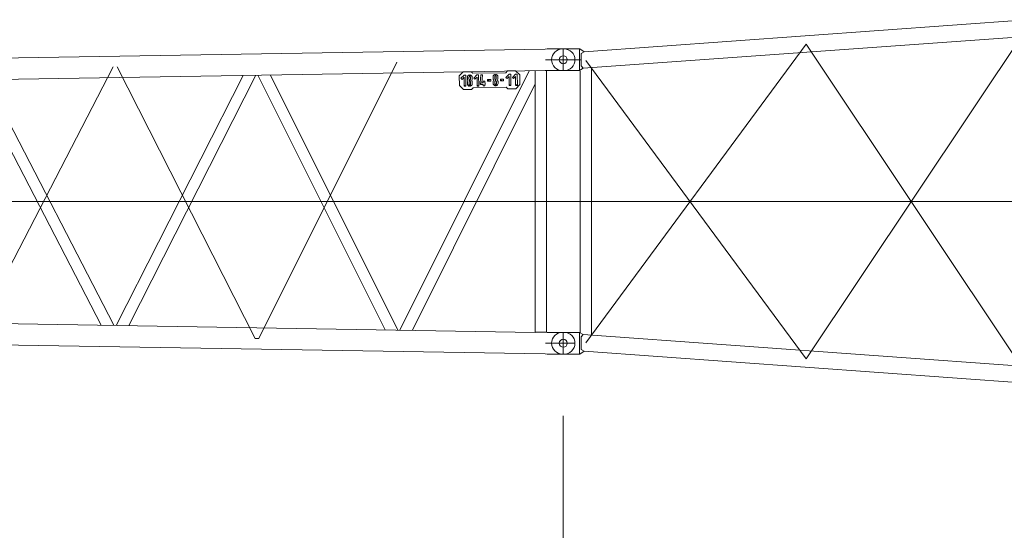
# Model space of a CAD drawing. Extents: x 22073 to 142282, y 6659 to 108851.
# Tile 15 of 68: x 61906 to 68026, y 13657 to 16827. Entities that reach past the tile are written whole.
import ezdxf

# ---------------------------------------------------------------- set-up
doc = ezdxf.new("R2010")
doc.units = 0
doc.header["$LTSCALE"] = 150
doc.header["$MEASUREMENT"] = 0
doc.linetypes.add('CENTER', pattern=[50.5, 30, -9, 2.5, -9])
doc.linetypes.add('HIDDEN', pattern=[12.6, 8.4, -4.2])
doc.layers.add('11', color=7, linetype='Continuous')

# ---------------------------------------------------------------- blocks, each defined once
blk = doc.blocks.new('*G30')
at = {"layer": '11', "color": 7, "linetype": 'Continuous', "lineweight": 9}
for p, q in [((68176.6, 16826.5), (65414, 16626.6)), ((68201.5, 16825.4), (68176.6, 16826.5)), ((68195, 16772.9), (68333.8, 16772.9)), ((68201.5, 16825.4), (68295, 16825.4)), ((65407.9, 16524.7), (68181, 16722.9)), ((68130, 16731), (68200, 16719.9)), ((68130, 14674.5), (68130, 16731)), ((68181, 16722.9), (68201.5, 16720.4)), ((68200, 16719.9), (68200, 14675.3)), ((68295, 16720.4), (68201.5, 16720.4)), ((65285, 16645.4), (65280, 16645.4)), ((65388.5, 16645.4), (65285, 16645.4)), ((65385.4, 16510.4), (65385.4, 16645.4)), ((65414, 16626.6), (65388.5, 16645.4)), ((65414, 16626.6), (65396.5, 16616.7)), ((65396.5, 16616.7), (65396.5, 16539.2)), ((65407.9, 16524.7), (65385.4, 16510.4)), ((65396.5, 16539.2), (65407.9, 16524.7)), ((65460, 16528.3), (65460, 14867.5)), ((65280, 16510.4), (65285, 16510.4)), ((65285, 16510.4), (65385.4, 16510.4)), ((65385.4, 16510.4), (65385.4, 16518.9)), ((65390, 14882.6), (65390, 16506.7)), ((65280, 14885.5), (65285, 14885.5)), ((65285, 14885.5), (65385.4, 14885.5)), ((65373.3, 14885.5), (65367.5, 14885.5)), ((65385.4, 14885.5), (65385.4, 14877)), ((65385.4, 14885.5), (65385.4, 14750.5)), ((65407.9, 14871.2), (65385.4, 14885.5)), ((65396.5, 14856.7), (65407.9, 14871.2)), ((65396.5, 14779.2), (65396.5, 14856.7)), ((65407.9, 14871.2), (68181, 14672.9)), ((65285, 14750.5), (65280, 14750.5)), ((65388.5, 14750.5), (65285, 14750.5)), ((65373.3, 14750.5), (65367.5, 14750.5)), ((65414, 14769.3), (65388.5, 14750.5)), ((65414, 14769.3), (65396.5, 14779.2)), ((68176.6, 14569.4), (65414, 14769.3)), ((68181, 14672.9), (68201.5, 14675.4)), ((68295, 14675.4), (68201.5, 14675.4)), ((68201.5, 14570.4), (68176.6, 14569.4)), ((68201.5, 14570.4), (68295, 14570.4))]:
    blk.add_line(p, q, dxfattribs=at)
at = {"layer": '11', "color": 7, "linetype": 'CENTER', "lineweight": 9}
for p, q in [((68165, 16771.2), (66795, 14720.3)), ((68285, 16818.5), (68285, 16726)), ((65425, 14820.8), (66795, 16675.6)), ((66795, 16675.6), (68163.1, 14624.8)), ((65285, 16510.4), (65285, 16645.4)), ((65367.5, 16645.4), (65378.5, 16645.4)), ((65357.5, 16578), (65173.5, 16578)), ((66795, 14720.3), (65425, 16573.4)), ((65373.3, 16510.4), (65367.5, 16510.4)), ((68285, 15697.9), (65285, 15697.9)), ((65285, 14884.5), (65285, 14751.5)), ((65356.5, 14818), (65213.5, 14818)), ((68212.5, 14675.4), (68201.5, 14675.4)), ((68285, 14570.4), (68285, 14675.4)), ((68190, 14622.9), (68347.5, 14622.9)), ((68201.5, 14570.4), (68212.5, 14570.4))]:
    blk.add_line(p, q, dxfattribs=at)
at = {"layer": '11', "color": 7, "linetype": 'HIDDEN', "lineweight": 9}
for p, q in [((65396.5, 16616.7), (65396.5, 16539.2)), ((65396.5, 14779.2), (65396.5, 14856.7))]:
    blk.add_line(p, q, dxfattribs=at)
at = {"layer": '11', "color": 7, "linetype": 'Continuous', "lineweight": 9}
for centre, radius in [((68285, 16772.9), 27.5), ((65285, 16577.9), 25), ((65285, 14817.9), 25), ((68285, 14622.9), 27.5)]:
    blk.add_circle(centre, radius, dxfattribs=at)
for centre, radius, start, end in [((68295, 16772.9), 52.5, -90, 90), ((65280, 16577.9), 67.5, 90, 180), ((65280, 16577.9), 67.5, 180, -90), ((65280, 14818), 67.5, 90, 180), ((65280, 14818), 67.5, 180, -90), ((68295, 14622.9), 52.5, -90, 90)]:
    blk.add_arc(centre, radius, start, end, dxfattribs=at)
blk = doc.blocks.new('*G49')
at = {"layer": '11', "color": 7, "linetype": 'Continuous', "lineweight": 9}
for p, q in [((65173.3, 16644.4), (55866.4, 16489.5)), ((65173.3, 16644.4), (65184.6, 16645.5)), ((65184.6, 16645.5), (65285, 16645.5)), ((65285, 16645.5), (65280, 16645.5)), ((65285, 16645.5), (65290, 16645.5)), ((56369.6, 16364.9), (65173.3, 16511.4)), ((62505.6, 14928.9), (63295.3, 16480.1)), ((63374.5, 16481.5), (62583.5, 14927.6)), ((63387.2, 16481.7), (64178, 14901.1)), ((64256.9, 14899.8), (63464.8, 16483)), ((65072.2, 16509.7), (64269.1, 14899.6)), ((64663.1, 16503.8), (64638.5, 16477.5)), ((64638.5, 16477.5), (64639.6, 16417.5)), ((64668.4, 16483.2), (64648.8, 16462.7)), ((64656, 16455.7), (64668.7, 16468.9)), ((64713.1, 16503.8), (64663.1, 16503.8)), ((64678.4, 16483.2), (64668.4, 16483.2)), ((64668.7, 16468.9), (64668.7, 16413)), ((64679.7, 16413), (64678.4, 16483.2)), ((64688.7, 16468.6), (64688.7, 16458.4)), ((64698.9, 16458.6), (64698.9, 16468.5)), ((64701.6, 16473.2), (64701.6, 16483.5)), ((64705.4, 16483.5), (64705.4, 16473.3)), ((64708.7, 16468.6), (64708.7, 16458.7)), ((64723.2, 16494), (64713.1, 16503.8)), ((64718.9, 16458.6), (64718.9, 16468.9)), ((64928.2, 16497.7), (64723.2, 16494)), ((64748.4, 16484.6), (64728.8, 16464.1)), ((64728.8, 16464.1), (64736, 16457.1)), ((64736, 16457.1), (64748.7, 16470.3)), ((64758.4, 16484.6), (64748.4, 16484.6)), ((64748.7, 16470.3), (64748.7, 16414.5)), ((64759.7, 16414.5), (64758.4, 16484.6)), ((64773.4, 16485.1), (64769.3, 16434.8)), ((64783.5, 16485.1), (64773.4, 16485.1)), ((64779.4, 16435.1), (64783.5, 16485.1)), ((64848.7, 16471.5), (64848.7, 16461.2)), ((64858.8, 16461.5), (64858.8, 16471.4)), ((64861.6, 16476), (64861.6, 16486.3)), ((64865.4, 16486.4), (64865.4, 16476.1)), ((64868.7, 16471.5), (64868.7, 16461.6)), ((64878.8, 16461.5), (64878.8, 16471.8)), ((64938, 16508.7), (64928.2, 16497.7)), ((64948.4, 16488.2), (64928.7, 16467.7)), ((64928.7, 16467.7), (64935.9, 16460.7)), ((64935.9, 16460.7), (64948.6, 16473.9)), ((64988, 16508.7), (64938, 16508.7)), ((64958.4, 16488.2), (64948.4, 16488.2)), ((64948.6, 16473.9), (64948.6, 16418)), ((64959.6, 16418), (64958.4, 16488.2)), ((64988.4, 16488.9), (64968.7, 16468.4)), ((64968.7, 16468.4), (64975.9, 16461.4)), ((64975.9, 16461.4), (64988.6, 16474.6)), ((65014.5, 16484.2), (64988, 16508.7)), ((64998.4, 16488.9), (64988.4, 16488.9)), ((64988.6, 16474.6), (64988.6, 16418.7)), ((64999.6, 16418.7), (64998.4, 16488.9)), ((65014.5, 16424.2), (65014.5, 16484.2)), ((65110, 14885.9), (65110, 16510.3)), ((65173.3, 16511.4), (65184.6, 16510.5)), ((65180, 16510.3), (65180, 14885.9)), ((65184.6, 16510.5), (65285, 16510.5)), ((65285, 16510.5), (65280, 16510.5)), ((65285, 16510.5), (65290, 16510.5)), ((61624.1, 16452.3), (62412.5, 14930.5)), ((62492, 14929.2), (61702.3, 16453.6)), ((64346.7, 14898.3), (65110, 16428.8)), ((64639.6, 16417.5), (64665, 16392.9)), ((64648.8, 16462.7), (64656, 16455.7)), ((64674.6, 16418.1), (64669.7, 16413)), ((64669.7, 16413), (64679.7, 16413)), ((64689.2, 16438.6), (64689.2, 16428.4)), ((64697.5, 16421.5), (64702.7, 16413.7)), ((64699.4, 16428.6), (64699.4, 16438.6)), ((64702.2, 16443.2), (64702.2, 16454)), ((64702.7, 16413.7), (64702.7, 16424)), ((64706, 16454.1), (64706, 16443.3)), ((64706.5, 16424.1), (64706.5, 16413.8)), ((64711.5, 16421.8), (64706.7, 16413.8)), ((64709.2, 16438.6), (64709.2, 16428.7)), ((64715, 16392.9), (64724.9, 16404)), ((64719.4, 16428.6), (64719.4, 16438.9)), ((64724.9, 16404), (64929.8, 16407.7)), ((64754.6, 16419.5), (64749.7, 16414.5)), ((64749.7, 16414.5), (64759.7, 16414.5)), ((64769.3, 16434.8), (64769.3, 16424.8)), ((64774.4, 16429.9), (64769.5, 16424.8)), ((64769.5, 16424.8), (64787.5, 16424.8)), ((64787.1, 16435.1), (64779.4, 16435.1)), ((64797.3, 16445.3), (64787.1, 16445.3)), ((64787.1, 16445.3), (64787.1, 16435.1)), ((64787.5, 16424.8), (64787.5, 16415.1)), ((64787.5, 16415.1), (64797.7, 16415.1)), ((64797.3, 16435.3), (64797.3, 16445.3)), ((64799.5, 16435.3), (64797.3, 16435.3)), ((64797.7, 16415.1), (64797.7, 16425.3)), ((64797.7, 16425.3), (64799.5, 16425.3)), ((64799.5, 16425.3), (64799.5, 16435.3)), ((64834.1, 16456), (64813.9, 16456)), ((64813.9, 16456), (64813.9, 16445.6)), ((64824, 16450.8), (64814.1, 16445.6)), ((64814.1, 16445.6), (64834.1, 16445.6)), ((64834.1, 16445.6), (64834.1, 16456)), ((64849.2, 16441.5), (64849.2, 16431.2)), ((64857.5, 16424.4), (64862.7, 16416.6)), ((64859.4, 16431.5), (64859.4, 16441.4)), ((64862.1, 16446.1), (64862.1, 16456.9)), ((64862.7, 16416.6), (64862.7, 16426.9)), ((64865.9, 16457), (64865.9, 16446.1)), ((64866.5, 16427), (64866.5, 16416.7)), ((64871.5, 16424.6), (64866.7, 16416.7)), ((64869.2, 16441.5), (64869.2, 16431.6)), ((64879.4, 16431.5), (64879.4, 16441.8)), ((64914.1, 16457.4), (64893.9, 16457.4)), ((64893.9, 16457.4), (64893.9, 16447)), ((64904, 16452.2), (64894.1, 16447)), ((64894.1, 16447), (64914.1, 16447)), ((64914.1, 16447), (64914.1, 16457.4)), ((64929.8, 16407.7), (64940, 16397.9)), ((64954.6, 16423.1), (64949.6, 16418)), ((64949.6, 16418), (64959.6, 16418)), ((64994.5, 16423.8), (64989.6, 16418.7)), ((64989.6, 16418.7), (64999.6, 16418.7)), ((64990, 16397.9), (65014.5, 16424.2)), ((64665, 16392.9), (64715, 16392.9)), ((64940, 16397.9), (64990, 16397.9)), ((65110, 14885.6), (55839.1, 15039.9)), ((65173.3, 14751.5), (55866.4, 14906.4)), ((65180, 14885.9), (65110, 14885.9)), ((65180, 14885.9), (65184.6, 14885.5)), ((65184.6, 14885.5), (65285, 14885.5)), ((65173.3, 14751.5), (65184.6, 14750.5)), ((65184.6, 14750.5), (65285, 14750.5))]:
    blk.add_line(p, q, dxfattribs=at)
at = {"layer": '11', "color": 7, "linetype": 'CENTER', "lineweight": 9}
for p, q in [((65285, 16645.5), (65285, 16510.5)), ((61629, 14877.2), (62487, 16533.2)), ((63369, 14847.8), (62511, 16533.6)), ((63393, 14847.8), (64251, 16562.6)), ((65396.5, 16578), (65185.5, 16578)), ((65285, 15698), (55755, 15698)), ((65285, 14751.5), (65285, 14884.5)), ((63381, 14847.8), (63369, 14847.8)), ((63381, 14847.8), (63393, 14847.8)), ((65357.5, 14818), (65173.5, 14818)), ((65213.5, 14818), (65201.8, 14818))]:
    blk.add_line(p, q, dxfattribs=at)
at = {"layer": '11', "color": 7, "linetype": 'Continuous', "lineweight": 9}
for points in [[(64701.6, 16483.5), (64699.5, 16483), (64697.5, 16482.3), (64695.6, 16481.3), (64693.9, 16480), (64692.4, 16478.5), (64691.1, 16476.8), (64690.1, 16474.9), (64689.3, 16472.9), (64688.9, 16470.8), (64688.7, 16468.6)], [(64698.9, 16468.5), (64698.9, 16469.1), (64699, 16469.7), (64699.1, 16470.2), (64699.3, 16470.7), (64699.5, 16471.3), (64699.9, 16471.7), (64700.2, 16472.2), (64700.7, 16472.6), (64701.1, 16472.9), (64701.6, 16473.2)], [(64718.9, 16468.9), (64718.7, 16471.1), (64718.1, 16473.2), (64717.3, 16475.2), (64716.2, 16477.1), (64714.9, 16478.8), (64713.3, 16480.3), (64711.5, 16481.5), (64709.6, 16482.5), (64707.6, 16483.2), (64705.4, 16483.5)], [(64705.4, 16473.3), (64706, 16473), (64706.5, 16472.7), (64707, 16472.4), (64707.4, 16471.9), (64707.8, 16471.5), (64708.1, 16471), (64708.4, 16470.4), (64708.5, 16469.8), (64708.7, 16469.2), (64708.7, 16468.6)], [(64861.6, 16486.3), (64859.5, 16485.9), (64857.5, 16485.1), (64855.6, 16484.1), (64853.9, 16482.8), (64852.4, 16481.3), (64851.1, 16479.6), (64850.1, 16477.7), (64849.3, 16475.7), (64848.8, 16473.6), (64848.7, 16471.5)], [(64858.8, 16471.4), (64858.9, 16472), (64858.9, 16472.5), (64859.1, 16473.1), (64859.3, 16473.6), (64859.5, 16474.1), (64859.8, 16474.6), (64860.2, 16475), (64860.6, 16475.4), (64861.1, 16475.8), (64861.6, 16476)], [(64878.8, 16471.8), (64878.6, 16473.9), (64878.1, 16476.1), (64877.3, 16478.1), (64876.2, 16479.9), (64874.9, 16481.6), (64873.3, 16483.1), (64871.5, 16484.4), (64869.6, 16485.3), (64867.5, 16486), (64865.4, 16486.4)], [(64865.4, 16476.1), (64866, 16475.9), (64866.5, 16475.6), (64867, 16475.2), (64867.4, 16474.8), (64867.8, 16474.3), (64868.1, 16473.8), (64868.3, 16473.3), (64868.5, 16472.7), (64868.6, 16472.1), (64868.7, 16471.5)], [(64688.7, 16458.4), (64688.8, 16457.5), (64688.9, 16456.6), (64689, 16455.7), (64689.2, 16454.9), (64689.5, 16454), (64689.8, 16453.2), (64690.2, 16452.4), (64690.6, 16451.6), (64691.1, 16450.8), (64691.6, 16450.1)], [(64689.2, 16428.4), (64689.4, 16426.2), (64690, 16424.1), (64690.8, 16422.1), (64691.9, 16420.2), (64693.2, 16418.5), (64694.8, 16417), (64696.6, 16415.8), (64698.5, 16414.8), (64700.6, 16414.1), (64702.7, 16413.7)], [(64702.2, 16454), (64701.6, 16454.3), (64701.1, 16454.6), (64700.6, 16454.9), (64700.2, 16455.3), (64699.8, 16455.8), (64699.5, 16456.3), (64699.2, 16456.9), (64699, 16457.4), (64698.9, 16458), (64698.9, 16458.6)], [(64699.4, 16438.6), (64699.4, 16439.1), (64699.5, 16439.7), (64699.6, 16440.2), (64699.8, 16440.8), (64700.1, 16441.3), (64700.4, 16441.7), (64700.8, 16442.2), (64701.2, 16442.6), (64701.6, 16442.9), (64702.2, 16443.2)], [(64702.7, 16424), (64702.1, 16424.3), (64701.6, 16424.6), (64701.1, 16424.9), (64700.7, 16425.3), (64700.3, 16425.8), (64700, 16426.3), (64699.8, 16426.9), (64699.6, 16427.5), (64699.5, 16428), (64699.4, 16428.6)], [(64708.7, 16458.7), (64708.7, 16458.2), (64708.6, 16457.6), (64708.5, 16457.1), (64708.3, 16456.5), (64708, 16456), (64707.7, 16455.6), (64707.4, 16455.1), (64706.9, 16454.7), (64706.5, 16454.4), (64706, 16454.1)], [(64706, 16443.3), (64706.5, 16443), (64707, 16442.7), (64707.5, 16442.4), (64707.9, 16441.9), (64708.3, 16441.5), (64708.6, 16441), (64708.9, 16440.4), (64709.1, 16439.8), (64709.2, 16439.2), (64709.2, 16438.6)], [(64709.2, 16428.7), (64709.2, 16428.2), (64709.2, 16427.6), (64709, 16427.1), (64708.8, 16426.5), (64708.6, 16426), (64708.2, 16425.6), (64707.9, 16425.1), (64707.5, 16424.7), (64707, 16424.4), (64706.5, 16424.1)], [(64719.4, 16438.9), (64719.3, 16439.8), (64719.2, 16440.7), (64719.1, 16441.6), (64718.9, 16442.4), (64718.6, 16443.3), (64718.3, 16444.1), (64717.9, 16444.9), (64717.5, 16445.7), (64717, 16446.5), (64716.6, 16447.2)], [(64848.7, 16461.2), (64848.7, 16460.3), (64848.8, 16459.5), (64849, 16458.6), (64849.2, 16457.7), (64849.5, 16456.9), (64849.8, 16456), (64850.2, 16455.2), (64850.6, 16454.4), (64851, 16453.7), (64851.5, 16452.9)], [(64849.2, 16431.2), (64849.4, 16429.1), (64849.9, 16427), (64850.8, 16424.9), (64851.9, 16423.1), (64853.2, 16421.4), (64854.8, 16419.9), (64856.6, 16418.6), (64858.5, 16417.7), (64860.5, 16417), (64862.7, 16416.6)], [(64862.1, 16456.9), (64861.6, 16457.1), (64861.1, 16457.4), (64860.6, 16457.8), (64860.2, 16458.2), (64859.8, 16458.7), (64859.5, 16459.2), (64859.2, 16459.7), (64859, 16460.3), (64858.9, 16460.9), (64858.8, 16461.5)], [(64859.4, 16441.4), (64859.4, 16442), (64859.5, 16442.5), (64859.6, 16443.1), (64859.8, 16443.6), (64860, 16444.1), (64860.4, 16444.6), (64860.7, 16445), (64861.2, 16445.4), (64861.6, 16445.8), (64862.1, 16446.1)], [(64862.7, 16426.9), (64862.1, 16427.1), (64861.6, 16427.4), (64861.1, 16427.8), (64860.7, 16428.2), (64860.3, 16428.7), (64860, 16429.2), (64859.7, 16429.7), (64859.5, 16430.3), (64859.4, 16430.9), (64859.4, 16431.5)], [(64868.7, 16461.6), (64868.7, 16461), (64868.6, 16460.5), (64868.5, 16459.9), (64868.3, 16459.4), (64868, 16458.9), (64867.7, 16458.4), (64867.3, 16458), (64866.9, 16457.6), (64866.4, 16457.2), (64865.9, 16457)], [(64865.9, 16446.1), (64866.5, 16445.9), (64867, 16445.6), (64867.5, 16445.2), (64867.9, 16444.8), (64868.3, 16444.3), (64868.6, 16443.8), (64868.9, 16443.3), (64869, 16442.7), (64869.2, 16442.1), (64869.2, 16441.5)], [(64869.2, 16431.6), (64869.2, 16431), (64869.1, 16430.5), (64869, 16429.9), (64868.8, 16429.4), (64868.5, 16428.9), (64868.2, 16428.4), (64867.9, 16428), (64867.4, 16427.6), (64867, 16427.3), (64866.5, 16427)], [(64879.4, 16441.8), (64879.3, 16442.7), (64879.2, 16443.6), (64879, 16444.4), (64878.8, 16445.3), (64878.6, 16446.1), (64878.2, 16447), (64877.9, 16447.8), (64877.5, 16448.6), (64877, 16449.3), (64876.5, 16450.1)]]:
    blk.add_lwpolyline(points, dxfattribs=at)
for centre in [(65285, 16578), (65285, 14818)]:
    blk.add_circle(centre, 25, dxfattribs=at)
for centre, radius, start, end in [((65290, 16578), 67.5, 82.43176, 90.0021), ((65290, 16578), 67.5, 0, 89.99482), ((65290, 16578), 67.5, -90, -0.00519), ((65290, 16578), 67.5, -90, -82.42932), ((64704.2, 16438.6), 15, 147.26674, 179.99916), ((64689.1, 16448.4), 3, -32.72205, 34.72382), ((64704.4, 16428.6), 15, -81.29843, -0.00208), ((64719, 16448.9), 3.01, 147.22899, -145.2283), ((64703.9, 16458.6), 15, -32.72064, -0.00082), ((64864.2, 16441.5), 15, 147.29196, 179.99918), ((64849.1, 16451.2), 3, -32.72205, 34.72382), ((64864.4, 16431.5), 15, -81.29666, -0.00208), ((64879, 16451.8), 3, 147.26395, -145.22832), ((64863.8, 16461.5), 15, -32.72766, -0.00082), ((65290, 14818), 67.5, 0, 89.99482), ((65290, 14818), 67.5, -94.24059, -0.00519)]:
    blk.add_arc(centre, radius, start, end, dxfattribs=at)

msp = doc.modelspace()

# ---------------------------------------------------------------- linework, layer by layer
at = {"layer": '11', "color": 7, "linetype": 'Continuous', "lineweight": 9}
msp.add_line((65285.01997, 10575.88271), (65285.01997, 14367.94136), dxfattribs=at)

# ---------------------------------------------------------------- block references
at = {"color": 7, "linetype": 'Continuous', "lineweight": 9}
for name in ['*G30', '*G49']:
    msp.add_blockref(name, (0, 0), dxfattribs=at)

doc.saveas('drawing.dxf')
